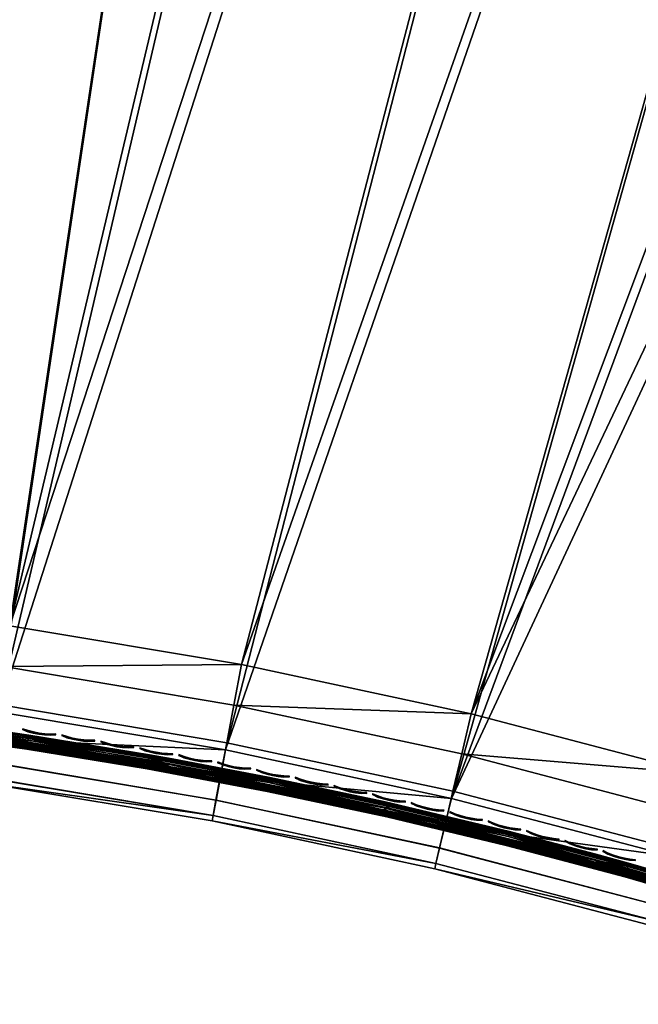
# Model space of a CAD drawing. Header units: inches. Extents: x 0 to 44.3, y -38.2 to 0.
# Tile 9 of 73: x 5.2 to 9.5, y -29.9 to -23.1. Entities that reach past the tile are written whole.
import ezdxf

# ---------------------------------------------------------------- set-up
doc = ezdxf.new("R2010")
doc.units = ezdxf.units.IN
doc.header["$LTSCALE"] = 0.03937
doc.header["$MEASUREMENT"] = 0
for name, color, linetype in [('A-FURN-3-ST', 151, 'Continuous'), ('A-FURN-3-ST-SEAM', 250, 'Continuous'), ('A-FURN-3-STITCH', 15, 'Continuous')]:
    doc.layers.add(name, color=color, linetype=linetype)

msp = doc.modelspace()

# ---------------------------------------------------------------- meshes
at = {"layer": 'A-FURN-3-ST'}
mesh = msp.add_polyface(dxfattribs=at)
corners = [(25.8276, -6.1057, 5), (12.7312, -29.8926, 5), (11.2297, -29.3491, 5), (21.766, -4.4233, 5), (9.705, -28.8741, 5), (19.6931, -3.6907, 5), (8.1604, -28.4688, 5), (17.5956, -3.0318, 5), (15.4762, -2.4475, 5), (6.599, -28.134, 5), (13.3374, -1.9384, 5), (5.024, -27.8703, 5), (9.0127, -1.1483, 5), (3.4386, -27.6783, 5), (6.8321, -0.8684, 5), (1.8462, -27.5584, 5), (2.448, -0.5403, 5), (0.25, -27.5109, 5), (0.125, -0.4926, 5.0335), (0.125, -27.5109, 5.0335), (0.0335, -0.4926, 5.125), (0.0335, -27.5109, 5.125), (0, -0.4926, 5.25), (0, -27.5109, 5.25), (0.125, -26.9109, 17.9665), (0.1731, -27.1231, 17.9669), (0.25, -26.9109, 18), (0.0731, -27.1112, 17.9069), (0.0335, -26.9109, 17.875), (0.0063, -27.0875, 17.7881), (0, -26.9109, 17.75), (0, -27.0767, 17.7337), (0.0335, -1.1014, 17.875), (0.125, -1.1014, 17.9665), (0.25, -1.1014, 18), (0.2497, -27.1255, 17.9788), (1.8739, -26.9591, 18), (0, -27.7609, 16.9), (0, -0.2514, 16.9007), (0, -27.7609, 5.5), (0, -0.2426, 5.5002), (0, -1.1014, 17.75), (12.948, -29.3332, 18), (25.5748, -6.6594, 18), (11.4204, -28.7802, 18), (21.5532, -4.9936, 18), (9.8692, -28.297, 18), (19.5008, -4.2683, 18), (8.2978, -27.8848, 18), (17.4241, -3.616, 18), (15.3256, -3.0374, 18), (6.7092, -27.5442, 18), (13.208, -2.5332, 18), (5.1069, -27.2761, 18), (8.926, -1.7509, 18), (3.494, -27.0809, 18), (6.767, -1.4736, 18), (2.4263, -1.1487, 18)]
mesh.append_faces([[corners[k] for k in face] for face in [(0, 1, 2), (3, 2, 4), (3, 4, 5), (5, 4, 6), (5, 6, 7), (7, 6, 8), (8, 6, 9), (10, 9, 11), (12, 11, 13), (14, 13, 15), (16, 15, 17), (18, 17, 19), (20, 19, 21), (22, 21, 23), (24, 25, 26), (27, 24, 28), (27, 28, 29), (29, 28, 30), (29, 30, 31), (32, 30, 28), (33, 28, 24), (34, 24, 26), (35, 36, 26), (37, 38, 39), (39, 40, 23), (37, 30, 41), (42, 43, 44), (44, 45, 46), (46, 45, 47), (46, 47, 48), (48, 47, 49), (48, 49, 50), (48, 50, 51), (51, 50, 52), (51, 52, 53), (53, 54, 55), (55, 56, 36), (57, 26, 36)]])
mesh = msp.add_polyface(dxfattribs=at)
corners = [(17.4241, -3.616, 18), (17.5044, -3.343, 17.9626), (15.3256, -3.0374, 18), (15.3962, -2.7617, 17.9626), (13.208, -2.5332, 18), (13.2688, -2.2552, 17.9626), (11.074, -2.1042, 18), (17.7238, -2.5968, 17.1854), (17.7343, -2.5606, 16.9008), (15.5889, -2.0081, 17.1854), (17.6928, -2.7023, 17.4505), (15.5617, -2.1147, 17.4505), (17.6435, -2.87, 17.6781), (15.5184, -2.2841, 17.6781), (17.5793, -3.0886, 17.8528), (15.462, -2.5048, 17.8528), (13.3254, -1.9962, 17.8528), (17.7367, -2.5522, 5.5004), (15.598, -1.9716, 16.9008), (17.7261, -2.5886, 5.3089), (15.5908, -1.9999, 5.3089), (17.5956, -3.0318, 5), (15.4762, -2.4475, 5), (17.6497, -2.8482, 5.0381), (15.5237, -2.2621, 5.0381), (15.564, -2.1049, 5.1466), (17.6955, -2.6926, 5.1466), (6.599, -28.134, 5), (13.3374, -1.9384, 5), (5.024, -27.8703, 5), (11.182, -1.5051, 5), (9.0127, -1.1483, 5), (3.4386, -27.6783, 5), (6.8321, -0.8684, 5), (1.8462, -27.5584, 5), (4.6429, -0.6656, 5), (2.448, -0.5403, 5), (0.25, -27.5109, 5), (0.25, -0.4926, 5), (0.125, -0.4926, 5.0335), (0.125, -27.5109, 5.0335), (0.0335, -0.4926, 5.125), (0.0335, -27.5109, 5.125), (0, -0.4926, 5.25), (0, -1.1014, 17.75), (0, -26.9109, 17.75), (0.0335, -1.1014, 17.875), (0.0335, -26.9109, 17.875), (0.125, -1.1014, 17.9665), (0.125, -26.9109, 17.9665), (0.25, -1.1014, 18), (0, -27.5109, 5.25), (0, -0.2426, 5.5002), (0, -27.7609, 5.5), (0, -0.2514, 16.9007), (0, -27.7609, 16.9), (5.1069, -27.2761, 18), (8.926, -1.7509, 18), (3.494, -27.0809, 18), (6.767, -1.4736, 18), (1.8739, -26.9591, 18), (4.5995, -1.2728, 18), (2.4263, -1.1487, 18), (0.25, -26.9109, 18)]
mesh.append_faces([[corners[k] for k in face] for face in [(0, 1, 2), (2, 1, 3), (2, 3, 4), (4, 3, 5), (4, 5, 6), (7, 8, 9), (10, 7, 9, 11), (12, 10, 11, 13), (14, 12, 13, 15), (1, 14, 15, 3), (3, 15, 16, 5), (8, 17, 18), (17, 19, 20), (21, 22, 23), (23, 22, 24), (23, 24, 25, 26), (26, 25, 20, 19), (22, 27, 28), (28, 29, 30), (30, 29, 31), (31, 32, 33), (33, 34, 35), (35, 34, 36), (36, 37, 38), (38, 37, 39), (39, 40, 41), (41, 42, 43), (44, 45, 46), (46, 47, 48), (48, 49, 50), (51, 52, 43), (53, 54, 52), (55, 44, 54), (56, 4, 6), (56, 6, 57), (58, 57, 59), (60, 59, 61), (60, 61, 62), (50, 63, 62)]])
mesh = msp.add_polyface(dxfattribs=at)
corners = [(6.5062, -28.6253, 16.9), (8.0535, -28.9188, 17.1847), (6.5127, -28.5884, 17.1847), (4.9537, -28.3654, 16.9), (4.9585, -28.3282, 17.1847), (3.3911, -28.1761, 16.9), (3.394, -28.1387, 17.1847), (6.6564, -27.824, 17.9625), (8.2978, -27.8848, 18), (6.7092, -27.5442, 18), (5.0669, -27.558, 17.9625), (5.1069, -27.2761, 18), (3.467, -27.3643, 17.9625), (3.494, -27.0809, 18), (6.6072, -28.0847, 17.8526), (5.0297, -27.8206, 17.8526), (3.4418, -27.6284, 17.8526), (6.565, -28.3085, 17.6778), (4.9978, -28.0462, 17.6778), (3.4203, -27.8552, 17.6778), (6.5328, -28.4804, 17.45), (4.9735, -28.2193, 17.45), (3.404, -28.0293, 17.45), (8.0786, -28.8118, 17.45), (8.0452, -28.9554, 5.5), (6.5062, -28.6253, 5.5), (4.9537, -28.3654, 5.5), (8.1604, -28.4688, 5), (6.5633, -28.322, 5.0381), (6.599, -28.134, 5), (4.9969, -28.0597, 5.0381), (5.024, -27.8703, 5), (3.4203, -27.8688, 5.0381), (3.4386, -27.6783, 5), (8.0538, -28.9183, 5.3087), (6.5131, -28.5879, 5.3087), (6.5331, -28.4814, 5.1464), (8.0788, -28.8128, 5.1464), (4.9589, -28.3277, 5.3087), (4.9741, -28.2203, 5.1464), (3.3911, -28.1761, 5.5), (3.3945, -28.1382, 5.3087), (3.4048, -28.0303, 5.1464)]
mesh.append_faces([[corners[k] for k in face] for face in [(0, 1, 2), (0, 2, 3), (3, 2, 4), (3, 4, 5), (5, 4, 6), (7, 8, 9), (7, 9, 10), (10, 9, 11), (10, 11, 12), (12, 11, 13), (14, 7, 10, 15), (15, 10, 12, 16), (17, 14, 15, 18), (18, 15, 16, 19), (20, 17, 18, 21), (21, 18, 19, 22), (1, 23, 20, 2), (2, 20, 21, 4), (4, 21, 22, 6), (24, 0, 25), (25, 0, 3), (25, 3, 26), (26, 3, 5), (27, 28, 29), (29, 28, 30), (29, 30, 31), (31, 30, 32), (31, 32, 33), (34, 25, 35), (34, 35, 36, 37), (25, 26, 35), (35, 26, 38), (35, 38, 39, 36), (36, 39, 30, 28), (26, 40, 38), (38, 40, 41), (38, 41, 42, 39), (39, 42, 32, 30)]])
mesh = msp.add_polyface(dxfattribs=at)
corners = [(11.0705, -29.823, 16.9), (11.0823, -29.7875, 17.1847), (9.5677, -29.3549, 16.9), (9.5777, -29.3188, 17.1847), (8.0452, -28.9554, 16.9), (8.0535, -28.9188, 17.1847), (6.5062, -28.6253, 16.9), (9.791, -28.5708, 17.9625), (11.4204, -28.7802, 18), (9.8692, -28.297, 18), (8.2322, -28.1618, 17.9625), (8.2978, -27.8848, 18), (6.6564, -27.824, 17.9625), (11.2453, -29.3015, 17.8526), (11.3297, -29.05, 17.9625), (9.7182, -28.8259, 17.8526), (8.1711, -28.42, 17.8526), (6.6072, -28.0847, 17.8526), (11.1728, -29.5175, 17.6778), (9.6557, -29.045, 17.6778), (8.1187, -28.6417, 17.6778), (6.565, -28.3085, 17.6778), (11.1172, -29.6832, 17.45), (9.6077, -29.2131, 17.45), (8.0786, -28.8118, 17.45), (6.5328, -28.4804, 17.45), (11.0705, -29.823, 5.5), (9.5677, -29.3549, 5.5), (8.0452, -28.9554, 5.5), (11.0825, -29.7869, 5.3087), (9.578, -29.3183, 5.3087), (9.6078, -29.2141, 5.1464), (11.117, -29.6842, 5.1464), (9.6524, -29.0581, 5.0381), (11.1687, -29.5304, 5.0381), (11.2297, -29.3491, 5), (9.705, -28.8741, 5), (8.1162, -28.655, 5.0381), (8.1604, -28.4688, 5), (6.5633, -28.322, 5.0381), (8.0538, -28.9183, 5.3087), (8.0788, -28.8128, 5.1464), (6.5062, -28.6253, 5.5), (6.5331, -28.4814, 5.1464)]
mesh.append_faces([[corners[k] for k in face] for face in [(0, 1, 2), (2, 1, 3), (2, 3, 4), (4, 3, 5), (4, 5, 6), (7, 8, 9), (7, 9, 10), (10, 9, 11), (10, 11, 12), (13, 14, 7, 15), (15, 7, 10, 16), (16, 10, 12, 17), (18, 13, 15, 19), (19, 15, 16, 20), (20, 16, 17, 21), (22, 18, 19, 23), (23, 19, 20, 24), (24, 20, 21, 25), (1, 22, 23, 3), (3, 23, 24, 5), (26, 0, 2), (26, 2, 27), (27, 2, 4), (27, 4, 28), (28, 4, 6), (26, 27, 29), (29, 27, 30), (29, 30, 31, 32), (32, 31, 33, 34), (35, 33, 36), (36, 33, 37), (36, 37, 38), (38, 37, 39), (27, 28, 30), (30, 28, 40), (30, 40, 41, 31), (31, 41, 37, 33), (28, 42, 40), (41, 43, 39, 37)]])
at = {"layer": 'A-FURN-3-ST-SEAM'}
mesh = msp.add_polyface(dxfattribs=at)
corners = [(6.0561, -28.2644, 17.6842), (6.0571, -28.2582, 17.7027), (5.2259, -28.1224, 17.7027), (5.225, -28.1287, 17.6842), (4.3942, -28.0071, 17.7027), (4.3934, -28.0133, 17.6842), (3.5625, -27.9119, 17.7027), (3.5619, -27.9182, 17.6842), (6.0593, -28.2455, 17.7173), (5.2278, -28.1097, 17.7173), (4.3957, -27.9942, 17.7173), (3.5638, -27.8991, 17.7173), (6.0622, -28.2282, 17.7259), (5.2303, -28.0923, 17.7259), (4.3978, -27.9769, 17.7259), (3.5654, -27.8817, 17.7259), (6.8928, -28.3845, 17.7259), (6.2216, -28.2368, 17.7271), (4.7395, -28.0021, 17.7271), (3.2486, -27.8311, 17.7271), (3.5621, -27.917, 17.6648), (4.3936, -28.0121, 17.6648), (5.2252, -28.1275, 17.6648), (6.0563, -28.2632, 17.6648), (3.5629, -27.9085, 17.6473), (4.3946, -28.0036, 17.6473), (5.2264, -28.119, 17.6473), (6.0577, -28.2548, 17.6473), (3.5643, -27.8939, 17.6344), (4.3963, -27.9891, 17.6344), (5.2285, -28.1045, 17.6344), (6.0601, -28.2403, 17.6344), (3.2475, -27.8444, 17.628), (4.7377, -28.0154, 17.628), (6.2193, -28.2499, 17.628), (6.8904, -28.3966, 17.6344), (6.9001, -28.3472, 17.7208), (6.0686, -28.1907, 17.7208), (5.2358, -28.0547, 17.7208), (6.071, -28.1763, 17.7078), (5.2379, -28.0402, 17.7078), (6.0725, -28.1679, 17.6902), (5.2391, -28.0318, 17.6902), (6.229, -28.1946, 17.6706), (4.7451, -27.9596, 17.6706), (4.4051, -27.9161, 17.6902), (4.4041, -27.9246, 17.7078), (4.4024, -27.9391, 17.7208), (3.2524, -27.7885, 17.6706), (3.5713, -27.8207, 17.6902), (3.5705, -27.8292, 17.7078), (3.5691, -27.8438, 17.7208), (6.0716, -28.1731, 17.6522), (5.2383, -28.037, 17.6522), (6.0694, -28.1858, 17.6377), (5.2365, -28.0498, 17.6377), (6.0665, -28.203, 17.6292), (5.234, -28.0671, 17.6292), (6.8978, -28.3595, 17.6292), (4.4009, -27.9515, 17.6292), (4.4029, -27.9342, 17.6377), (4.4045, -27.9213, 17.6522), (3.5708, -27.826, 17.6522), (3.5679, -27.8563, 17.6292), (3.5696, -27.8389, 17.6377)]
mesh.append_faces([[corners[k] for k in face] for face in [(0, 1, 2, 3), (3, 2, 4, 5), (5, 4, 6, 7), (1, 8, 9, 2), (2, 9, 10, 4), (4, 10, 11, 6), (8, 12, 13, 9), (9, 13, 14, 10), (10, 14, 15, 11), (16, 17, 12), (12, 17, 13), (17, 18, 13), (13, 18, 14), (18, 19, 14), (7, 20, 21, 5), (5, 21, 22, 3), (3, 22, 23, 0), (20, 24, 25, 21), (21, 25, 26, 22), (22, 26, 27, 23), (24, 28, 29, 25), (25, 29, 30, 26), (26, 30, 31, 27), (32, 33, 29), (29, 33, 30), (33, 34, 30), (30, 34, 31), (31, 34, 35), (17, 36, 37), (17, 37, 38), (38, 37, 39, 40), (40, 39, 41, 42), (42, 41, 43), (43, 44, 42), (42, 44, 45), (42, 45, 46, 40), (40, 46, 47, 38), (38, 47, 18), (18, 47, 19), (48, 49, 45), (48, 45, 44), (18, 17, 38), (46, 45, 49, 50), (50, 51, 47, 46), (43, 52, 53), (53, 52, 54, 55), (55, 54, 56, 57), (57, 56, 34), (34, 56, 58), (34, 33, 57), (57, 33, 59), (57, 59, 60, 55), (55, 60, 61, 53), (53, 61, 44), (44, 61, 48), (48, 61, 62), (32, 59, 33), (44, 43, 53), (60, 59, 63, 64), (64, 62, 61, 60)]])
mesh = msp.add_polyface(dxfattribs=at)
corners = [(9.3596, -29.0113, 17.6842), (9.3612, -29.0052, 17.7027), (8.5398, -28.7879, 17.7027), (8.5383, -28.794, 17.6842), (7.7148, -28.5909, 17.7027), (7.7134, -28.5971, 17.6842), (6.887, -28.4143, 17.7027), (6.8858, -28.4205, 17.6842), (6.0571, -28.2582, 17.7027), (6.0561, -28.2644, 17.6842), (9.3646, -28.9928, 17.7173), (8.5428, -28.7754, 17.7173), (7.7175, -28.5783, 17.7173), (6.8894, -28.4017, 17.7173), (6.0593, -28.2455, 17.7173), (8.547, -28.7584, 17.7259), (7.7213, -28.5612, 17.7259), (6.8928, -28.3845, 17.7259), (6.0622, -28.2282, 17.7259), (9.1489, -28.8953, 17.7271), (7.6923, -28.5347, 17.7271), (6.2216, -28.2368, 17.7271), (6.0563, -28.2632, 17.6648), (6.886, -28.4193, 17.6648), (7.7137, -28.5959, 17.6648), (8.5386, -28.7929, 17.6648), (9.3599, -29.0102, 17.6648), (6.0577, -28.2548, 17.6473), (6.8876, -28.4109, 17.6473), (7.7155, -28.5875, 17.6473), (8.5406, -28.7845, 17.6473), (9.3621, -29.0019, 17.6473), (6.0601, -28.2403, 17.6344), (6.8904, -28.3966, 17.6344), (7.7187, -28.5732, 17.6344), (8.5441, -28.7703, 17.6344), (6.2193, -28.2499, 17.628), (7.6894, -28.5477, 17.628), (9.1455, -28.9082, 17.628), (9.16, -28.8539, 17.6706), (7.7016, -28.4929, 17.6706), (8.5617, -28.6989, 17.6902), (7.7345, -28.5014, 17.6902), (7.7327, -28.5098, 17.7078), (8.5597, -28.7072, 17.7078), (7.7296, -28.5241, 17.7208), (8.5562, -28.7215, 17.7208), (6.9001, -28.3472, 17.7208), (6.229, -28.1946, 17.6706), (6.0725, -28.1679, 17.6902), (6.9045, -28.3244, 17.6902), (6.9029, -28.3328, 17.7078), (6.071, -28.1763, 17.7078), (6.0686, -28.1907, 17.7208), (8.5532, -28.7336, 17.6292), (7.7269, -28.5363, 17.6292), (7.7306, -28.5192, 17.6377), (8.5574, -28.7166, 17.6377), (7.7334, -28.5066, 17.6522), (8.5604, -28.7041, 17.6522), (6.9035, -28.3296, 17.6522), (6.0716, -28.1731, 17.6522), (6.8978, -28.3595, 17.6292), (6.9011, -28.3423, 17.6377), (6.0665, -28.203, 17.6292), (6.0694, -28.1858, 17.6377)]
mesh.append_faces([[corners[k] for k in face] for face in [(0, 1, 2, 3), (3, 2, 4, 5), (5, 4, 6, 7), (7, 6, 8, 9), (1, 10, 11, 2), (2, 11, 12, 4), (4, 12, 13, 6), (6, 13, 14, 8), (11, 15, 16, 12), (12, 16, 17, 13), (13, 17, 18, 14), (19, 20, 15), (15, 20, 16), (16, 20, 17), (17, 20, 21), (9, 22, 23, 7), (7, 23, 24, 5), (5, 24, 25, 3), (3, 25, 26, 0), (22, 27, 28, 23), (23, 28, 29, 24), (24, 29, 30, 25), (25, 30, 31, 26), (27, 32, 33, 28), (28, 33, 34, 29), (29, 34, 35, 30), (33, 36, 37), (33, 37, 34), (34, 37, 35), (37, 38, 35), (39, 40, 41), (41, 40, 42), (41, 42, 43, 44), (44, 43, 45, 46), (46, 45, 20), (20, 45, 47), (20, 47, 21), (48, 49, 50), (48, 50, 40), (40, 50, 42), (20, 19, 46), (50, 51, 43, 42), (51, 47, 45, 43), (51, 50, 49, 52), (47, 51, 52, 53), (38, 37, 54), (54, 37, 55), (54, 55, 56, 57), (57, 56, 58, 59), (59, 58, 40), (40, 58, 60), (40, 60, 48), (48, 60, 61), (36, 62, 37), (37, 62, 55), (40, 39, 59), (62, 63, 56, 55), (63, 60, 58, 56), (63, 62, 64, 65), (60, 63, 65, 61)]])
mesh = msp.add_polyface(dxfattribs=at)
corners = [(11.7945, -29.7841, 17.6842), (11.7966, -29.7782, 17.7027), (10.9904, -29.5005, 17.7027), (10.9884, -29.5065, 17.6842), (10.1783, -29.2428, 17.7027), (10.1765, -29.2489, 17.6842), (9.3612, -29.0052, 17.7027), (9.3596, -29.0113, 17.6842), (11.8009, -29.766, 17.7173), (10.9943, -29.4882, 17.7173), (10.182, -29.2304, 17.7173), (9.3646, -28.9928, 17.7173), (10.9997, -29.4716, 17.7259), (10.187, -29.2136, 17.7259), (9.3691, -28.9759, 17.7259), (8.547, -28.7584, 17.7259), (8.5428, -28.7754, 17.7173), (10.5888, -29.318, 17.7271), (12.0092, -29.8019, 17.7271), (9.1489, -28.8953, 17.7271), (9.3599, -29.0102, 17.6648), (10.1769, -29.2477, 17.6648), (10.9888, -29.5054, 17.6648), (11.7949, -29.783, 17.6648), (9.3621, -29.0019, 17.6473), (10.1793, -29.2395, 17.6473), (10.9914, -29.4972, 17.6473), (11.7978, -29.7749, 17.6473), (8.5406, -28.7845, 17.6473), (8.5441, -28.7703, 17.6344), (9.3659, -28.9878, 17.6344), (10.1835, -29.2255, 17.6344), (10.9959, -29.4833, 17.6344), (9.1455, -28.9082, 17.628), (10.5848, -29.3307, 17.628), (12.0046, -29.8145, 17.628), (11.0116, -29.4355, 17.7208), (10.198, -29.1773, 17.7208), (9.3792, -28.9392, 17.7208), (8.5562, -28.7215, 17.7208), (9.3831, -28.9251, 17.7078), (8.5597, -28.7072, 17.7078), (9.3853, -28.9168, 17.6902), (8.5617, -28.6989, 17.6902), (9.16, -28.8539, 17.6706), (10.2046, -29.155, 17.6902), (10.6017, -29.2771, 17.6706), (11.0188, -29.4134, 17.6902), (12.0238, -29.7617, 17.6706), (11.0161, -29.4215, 17.7078), (10.2021, -29.1632, 17.7078), (11.0078, -29.4474, 17.6292), (11.0171, -29.4184, 17.6522), (10.2031, -29.1601, 17.6522), (9.3839, -28.9219, 17.6522), (8.5604, -28.7041, 17.6522), (9.3805, -28.9344, 17.6377), (8.5574, -28.7166, 17.6377), (9.376, -28.9513, 17.6292), (8.5532, -28.7336, 17.6292), (10.1944, -29.1892, 17.6292), (11.0132, -29.4307, 17.6377), (10.1994, -29.1725, 17.6377)]
mesh.append_faces([[corners[k] for k in face] for face in [(0, 1, 2, 3), (3, 2, 4, 5), (5, 4, 6, 7), (1, 8, 9, 2), (2, 9, 10, 4), (4, 10, 11, 6), (9, 12, 13, 10), (10, 13, 14, 11), (11, 14, 15, 16), (17, 12, 18), (12, 17, 13), (13, 17, 19), (13, 19, 14), (14, 19, 15), (7, 20, 21, 5), (5, 21, 22, 3), (3, 22, 23, 0), (20, 24, 25, 21), (21, 25, 26, 22), (22, 26, 27, 23), (28, 29, 30, 24), (24, 30, 31, 25), (25, 31, 32, 26), (29, 33, 30), (30, 33, 31), (31, 33, 34), (31, 34, 32), (32, 34, 35), (18, 36, 17), (17, 36, 37), (17, 37, 19), (19, 37, 38), (19, 38, 39), (39, 38, 40, 41), (41, 40, 42, 43), (43, 42, 44), (44, 42, 45), (44, 45, 46), (46, 45, 47), (46, 47, 48), (49, 47, 45, 50), (50, 45, 42, 40), (36, 49, 50, 37), (37, 50, 40, 38), (34, 51, 35), (48, 52, 46), (46, 52, 53), (46, 53, 44), (44, 53, 54), (44, 54, 55), (55, 54, 56, 57), (57, 56, 58, 59), (59, 58, 33), (33, 58, 60), (33, 60, 34), (34, 60, 51), (61, 51, 60, 62), (62, 60, 58, 56), (52, 61, 62, 53), (53, 62, 56, 54)]])
at = {"layer": 'A-FURN-3-STITCH'}
mesh = msp.add_polymesh((7, 4), dxfattribs=at)
for k, corner in enumerate([(5.1966, -27.9879, 17.7447), (5.1964, -27.9893, 17.7425), (5.1959, -27.9922, 17.7382), (5.1957, -27.9936, 17.736), (5.2335, -28, 17.749), (5.2327, -28.0052, 17.7493), (5.2322, -28.008, 17.745), (5.2326, -28.0058, 17.7404), (5.2713, -28.0098, 17.7516), (5.2705, -28.0149, 17.752), (5.27, -28.0178, 17.7477), (5.2704, -28.0155, 17.743), (5.3097, -28.0171, 17.7525), (5.3089, -28.0222, 17.7529), (5.3084, -28.0251, 17.7486), (5.3088, -28.0228, 17.7439), (5.3485, -28.0218, 17.7517), (5.3477, -28.027, 17.7521), (5.3472, -28.0298, 17.7477), (5.3476, -28.0276, 17.7431), (5.3874, -28.0241, 17.7492), (5.3866, -28.0292, 17.7495), (5.3862, -28.0321, 17.7452), (5.3865, -28.0298, 17.7405), (5.4263, -28.0237, 17.7449), (5.4261, -28.0252, 17.7428), (5.4256, -28.0281, 17.7385), (5.4254, -28.0295, 17.7363)]):
    mesh.set_mesh_vertex(divmod(k, 4), corner)
mesh = msp.add_polymesh((7, 4), dxfattribs=at)
for k, corner in enumerate([(5.4669, -28.0294, 17.7447), (5.4667, -28.0308, 17.7425), (5.4662, -28.0337, 17.7382), (5.466, -28.0352, 17.736), (5.5038, -28.0419, 17.749), (5.5029, -28.047, 17.7493), (5.5024, -28.0499, 17.745), (5.5028, -28.0476, 17.7404), (5.5415, -28.0519, 17.7516), (5.5406, -28.057, 17.752), (5.5401, -28.0599, 17.7477), (5.5405, -28.0577, 17.743), (5.5798, -28.0595, 17.7525), (5.579, -28.0646, 17.7529), (5.5785, -28.0675, 17.7486), (5.5789, -28.0652, 17.7439), (5.6186, -28.0645, 17.7517), (5.6177, -28.0697, 17.7521), (5.6173, -28.0726, 17.7477), (5.6176, -28.0703, 17.7431), (5.6575, -28.0671, 17.7492), (5.6567, -28.0722, 17.7495), (5.6562, -28.0751, 17.7452), (5.6566, -28.0728, 17.7405), (5.6964, -28.0671, 17.7449), (5.6961, -28.0685, 17.7428), (5.6957, -28.0714, 17.7385), (5.6954, -28.0728, 17.7363)]):
    mesh.set_mesh_vertex(divmod(k, 4), corner)
mesh = msp.add_polymesh((7, 4), dxfattribs=at)
for k, corner in enumerate([(5.737, -28.0731, 17.7447), (5.7367, -28.0745, 17.7425), (5.7362, -28.0773, 17.7382), (5.736, -28.0788, 17.736), (5.7737, -28.0858, 17.749), (5.7728, -28.0909, 17.7493), (5.7723, -28.0938, 17.745), (5.7727, -28.0915, 17.7404), (5.8113, -28.0961, 17.7516), (5.8104, -28.1012, 17.752), (5.8099, -28.1041, 17.7477), (5.8103, -28.1019, 17.743), (5.8496, -28.104, 17.7525), (5.8487, -28.1091, 17.7529), (5.8482, -28.112, 17.7486), (5.8486, -28.1097, 17.7439), (5.8883, -28.1094, 17.7517), (5.8874, -28.1145, 17.7521), (5.887, -28.1174, 17.7477), (5.8873, -28.1151, 17.7431), (5.9272, -28.1122, 17.7492), (5.9264, -28.1173, 17.7495), (5.9259, -28.1202, 17.7452), (5.9263, -28.118, 17.7405), (5.9661, -28.1125, 17.7449), (5.9659, -28.114, 17.7428), (5.9654, -28.1168, 17.7385), (5.9651, -28.1182, 17.7363)]):
    mesh.set_mesh_vertex(divmod(k, 4), corner)
mesh = msp.add_polymesh((7, 4), dxfattribs=at)
for k, corner in enumerate([(6.0067, -28.1188, 17.7447), (6.0064, -28.1202, 17.7425), (6.0059, -28.1231, 17.7382), (6.0056, -28.1245, 17.736), (6.0433, -28.1318, 17.749), (6.0424, -28.1369, 17.7493), (6.0418, -28.1398, 17.745), (6.0423, -28.1376, 17.7404), (6.0808, -28.1424, 17.7516), (6.0799, -28.1475, 17.752), (6.0794, -28.1504, 17.7477), (6.0798, -28.1482, 17.743), (6.119, -28.1506, 17.7525), (6.1181, -28.1557, 17.7529), (6.1176, -28.1586, 17.7486), (6.118, -28.1564, 17.7439), (6.1577, -28.1563, 17.7517), (6.1568, -28.1614, 17.7521), (6.1563, -28.1643, 17.7477), (6.1567, -28.162, 17.7431), (6.1966, -28.1594, 17.7492), (6.1957, -28.1645, 17.7495), (6.1952, -28.1674, 17.7452), (6.1956, -28.1652, 17.7405), (6.2355, -28.16, 17.7449), (6.2352, -28.1615, 17.7428), (6.2347, -28.1644, 17.7385), (6.2345, -28.1658, 17.7363)]):
    mesh.set_mesh_vertex(divmod(k, 4), corner)
mesh = msp.add_polymesh((7, 4), dxfattribs=at)
for k, corner in enumerate([(6.276, -28.1666, 17.7447), (6.2757, -28.168, 17.7425), (6.2752, -28.1709, 17.7382), (6.2749, -28.1724, 17.736), (6.3125, -28.1799, 17.749), (6.3115, -28.185, 17.7493), (6.311, -28.1879, 17.745), (6.3114, -28.1857, 17.7404), (6.35, -28.1909, 17.7516), (6.349, -28.196, 17.752), (6.3485, -28.1988, 17.7477), (6.3489, -28.1966, 17.743), (6.3881, -28.1993, 17.7525), (6.3872, -28.2044, 17.7529), (6.3866, -28.2073, 17.7486), (6.387, -28.2051, 17.7439), (6.4267, -28.2053, 17.7517), (6.4258, -28.2104, 17.7521), (6.4253, -28.2133, 17.7477), (6.4257, -28.211, 17.7431), (6.4656, -28.2087, 17.7492), (6.4647, -28.2138, 17.7495), (6.4641, -28.2167, 17.7452), (6.4645, -28.2145, 17.7405), (6.5045, -28.2096, 17.7449), (6.5042, -28.2111, 17.7428), (6.5037, -28.214, 17.7385), (6.5034, -28.2154, 17.7363)]):
    mesh.set_mesh_vertex(divmod(k, 4), corner)
mesh = msp.add_polymesh((7, 4), dxfattribs=at)
for k, corner in enumerate([(6.5449, -28.2166, 17.7447), (6.5447, -28.218, 17.7425), (6.5441, -28.2208, 17.7382), (6.5438, -28.2223, 17.736), (6.5813, -28.2302, 17.749), (6.5803, -28.2353, 17.7493), (6.5798, -28.2381, 17.745), (6.5802, -28.2359, 17.7404), (6.6187, -28.2414, 17.7516), (6.6177, -28.2465, 17.752), (6.6171, -28.2493, 17.7477), (6.6176, -28.2471, 17.743), (6.6568, -28.2501, 17.7525), (6.6558, -28.2552, 17.7529), (6.6552, -28.2581, 17.7486), (6.6557, -28.2559, 17.7439), (6.6954, -28.2564, 17.7517), (6.6944, -28.2615, 17.7521), (6.6938, -28.2644, 17.7477), (6.6943, -28.2621, 17.7431), (6.7342, -28.2602, 17.7492), (6.7332, -28.2653, 17.7495), (6.7327, -28.2681, 17.7452), (6.7331, -28.2659, 17.7405), (6.7731, -28.2613, 17.7449), (6.7728, -28.2628, 17.7428), (6.7722, -28.2657, 17.7385), (6.772, -28.2671, 17.7363)]):
    mesh.set_mesh_vertex(divmod(k, 4), corner)
mesh = msp.add_polymesh((7, 4), dxfattribs=at)
for k, corner in enumerate([(6.8135, -28.2686, 17.7447), (6.8132, -28.27, 17.7425), (6.8126, -28.2729, 17.7382), (6.8123, -28.2743, 17.736), (6.8498, -28.2825, 17.749), (6.8487, -28.2876, 17.7493), (6.8482, -28.2904, 17.745), (6.8486, -28.2882, 17.7404), (6.8871, -28.294, 17.7516), (6.886, -28.2991, 17.752), (6.8854, -28.3019, 17.7477), (6.8859, -28.2997, 17.743), (6.9251, -28.303, 17.7525), (6.924, -28.3081, 17.7529), (6.9235, -28.311, 17.7486), (6.9239, -28.3088, 17.7439), (6.9636, -28.3096, 17.7517), (6.9626, -28.3147, 17.7521), (6.962, -28.3176, 17.7477), (6.9625, -28.3153, 17.7431), (7.0024, -28.3137, 17.7492), (7.0014, -28.3188, 17.7495), (7.0008, -28.3216, 17.7452), (7.0013, -28.3194, 17.7405), (7.0413, -28.3152, 17.7449), (7.041, -28.3166, 17.7428), (7.0404, -28.3195, 17.7385), (7.0401, -28.3209, 17.7363)]):
    mesh.set_mesh_vertex(divmod(k, 4), corner)
mesh = msp.add_polymesh((7, 4), dxfattribs=at)
for k, corner in enumerate([(7.0816, -28.3227, 17.7447), (7.0813, -28.3241, 17.7425), (7.0807, -28.327, 17.7382), (7.0804, -28.3284, 17.736), (7.1178, -28.3369, 17.749), (7.1167, -28.342, 17.7493), (7.1161, -28.3448, 17.745), (7.1166, -28.3426, 17.7404), (7.155, -28.3487, 17.7516), (7.1539, -28.3537, 17.752), (7.1533, -28.3566, 17.7477), (7.1538, -28.3544, 17.743), (7.1929, -28.358, 17.7525), (7.1919, -28.3631, 17.7529), (7.1913, -28.366, 17.7486), (7.1917, -28.3637, 17.7439), (7.2314, -28.3649, 17.7517), (7.2303, -28.37, 17.7521), (7.2297, -28.3728, 17.7477), (7.2302, -28.3706, 17.7431), (7.2702, -28.3693, 17.7492), (7.2691, -28.3743, 17.7495), (7.2685, -28.3772, 17.7452), (7.269, -28.375, 17.7405), (7.309, -28.3711, 17.7449), (7.3087, -28.3725, 17.7428), (7.3081, -28.3754, 17.7385), (7.3078, -28.3768, 17.7363)]):
    mesh.set_mesh_vertex(divmod(k, 4), corner)
mesh = msp.add_polymesh((7, 4), dxfattribs=at)
for k, corner in enumerate([(7.3493, -28.3789, 17.7447), (7.349, -28.3803, 17.7425), (7.3484, -28.3832, 17.7382), (7.3481, -28.3846, 17.736), (7.3854, -28.3934, 17.749), (7.3843, -28.3984, 17.7493), (7.3836, -28.4013, 17.745), (7.3841, -28.3991, 17.7404), (7.4225, -28.4054, 17.7516), (7.4214, -28.4105, 17.752), (7.4207, -28.4134, 17.7477), (7.4212, -28.4111, 17.743), (7.4604, -28.4151, 17.7525), (7.4592, -28.4202, 17.7529), (7.4586, -28.423, 17.7486), (7.4591, -28.4208, 17.7439), (7.4988, -28.4223, 17.7517), (7.4977, -28.4274, 17.7521), (7.497, -28.4302, 17.7477), (7.4975, -28.428, 17.7431), (7.5375, -28.4269, 17.7492), (7.5364, -28.432, 17.7495), (7.5358, -28.4349, 17.7452), (7.5363, -28.4326, 17.7405), (7.5763, -28.429, 17.7449), (7.576, -28.4305, 17.7428), (7.5754, -28.4333, 17.7385), (7.5751, -28.4347, 17.7363)]):
    mesh.set_mesh_vertex(divmod(k, 4), corner)
mesh = msp.add_polymesh((7, 4), dxfattribs=at)
for k, corner in enumerate([(7.6166, -28.4372, 17.7447), (7.6162, -28.4386, 17.7425), (7.6156, -28.4415, 17.7382), (7.6153, -28.4429, 17.736), (7.6525, -28.4519, 17.749), (7.6514, -28.457, 17.7493), (7.6507, -28.4599, 17.745), (7.6512, -28.4576, 17.7404), (7.6895, -28.4643, 17.7516), (7.6884, -28.4694, 17.752), (7.6877, -28.4722, 17.7477), (7.6882, -28.47, 17.743), (7.7273, -28.4743, 17.7525), (7.7262, -28.4793, 17.7529), (7.7255, -28.4822, 17.7486), (7.726, -28.48, 17.7439), (7.7657, -28.4817, 17.7517), (7.7645, -28.4868, 17.7521), (7.7639, -28.4896, 17.7477), (7.7644, -28.4874, 17.7431), (7.8044, -28.4867, 17.7492), (7.8033, -28.4918, 17.7495), (7.8026, -28.4946, 17.7452), (7.8031, -28.4924, 17.7405), (7.8432, -28.4891, 17.7449), (7.8429, -28.4906, 17.7428), (7.8422, -28.4934, 17.7385), (7.8419, -28.4948, 17.7363)]):
    mesh.set_mesh_vertex(divmod(k, 4), corner)
mesh = msp.add_polymesh((7, 4), dxfattribs=at)
for k, corner in enumerate([(7.8834, -28.4976, 17.7447), (7.883, -28.499, 17.7425), (7.8824, -28.5018, 17.7382), (7.882, -28.5033, 17.736), (7.9192, -28.5126, 17.749), (7.918, -28.5176, 17.7493), (7.9173, -28.5205, 17.745), (7.9179, -28.5183, 17.7404), (7.9561, -28.5253, 17.7516), (7.9549, -28.5303, 17.752), (7.9542, -28.5331, 17.7477), (7.9548, -28.5309, 17.743), (7.9938, -28.5355, 17.7525), (7.9926, -28.5406, 17.7529), (7.992, -28.5434, 17.7486), (7.9925, -28.5412, 17.7439), (8.0321, -28.5433, 17.7517), (8.0309, -28.5483, 17.7521), (8.0303, -28.5512, 17.7477), (8.0308, -28.549, 17.7431), (8.0708, -28.5485, 17.7492), (8.0696, -28.5536, 17.7495), (8.0689, -28.5564, 17.7452), (8.0695, -28.5542, 17.7405), (8.1096, -28.5512, 17.7449), (8.1092, -28.5527, 17.7428), (8.1086, -28.5555, 17.7385), (8.1083, -28.5569, 17.7363)]):
    mesh.set_mesh_vertex(divmod(k, 4), corner)
mesh = msp.add_polymesh((7, 4), dxfattribs=at)
for k, corner in enumerate([(8.1497, -28.5601, 17.7447), (8.1493, -28.5615, 17.7425), (8.1486, -28.5643, 17.7382), (8.1483, -28.5657, 17.736), (8.1854, -28.5753, 17.749), (8.1842, -28.5804, 17.7493), (8.1835, -28.5832, 17.745), (8.184, -28.581, 17.7404), (8.2222, -28.5883, 17.7516), (8.221, -28.5933, 17.752), (8.2203, -28.5961, 17.7477), (8.2208, -28.5939, 17.743), (8.2599, -28.5988, 17.7525), (8.2586, -28.6039, 17.7529), (8.2579, -28.6067, 17.7486), (8.2585, -28.6045, 17.7439), (8.2981, -28.6069, 17.7517), (8.2969, -28.6119, 17.7521), (8.2962, -28.6148, 17.7477), (8.2967, -28.6125, 17.7431), (8.3367, -28.6124, 17.7492), (8.3355, -28.6175, 17.7495), (8.3348, -28.6203, 17.7452), (8.3353, -28.6181, 17.7405), (8.3755, -28.6154, 17.7449), (8.3751, -28.6169, 17.7428), (8.3744, -28.6197, 17.7385), (8.3741, -28.6211, 17.7363)]):
    mesh.set_mesh_vertex(divmod(k, 4), corner)
mesh = msp.add_polymesh((7, 4), dxfattribs=at)
for k, corner in enumerate([(8.4155, -28.6246, 17.7447), (8.4151, -28.626, 17.7425), (8.4144, -28.6288, 17.7382), (8.4141, -28.6302, 17.736), (8.4511, -28.6401, 17.749), (8.4498, -28.6452, 17.7493), (8.4491, -28.648, 17.745), (8.4497, -28.6458, 17.7404), (8.4878, -28.6534, 17.7516), (8.4865, -28.6584, 17.752), (8.4858, -28.6612, 17.7477), (8.4864, -28.659, 17.743), (8.5254, -28.6642, 17.7525), (8.5241, -28.6692, 17.7529), (8.5234, -28.6721, 17.7486), (8.5239, -28.6698, 17.7439), (8.5636, -28.6726, 17.7517), (8.5623, -28.6776, 17.7521), (8.5616, -28.6804, 17.7477), (8.5621, -28.6782, 17.7431), (8.6021, -28.6784, 17.7492), (8.6009, -28.6834, 17.7495), (8.6001, -28.6863, 17.7452), (8.6007, -28.6841, 17.7405), (8.6409, -28.6817, 17.7449), (8.6405, -28.6832, 17.7428), (8.6398, -28.686, 17.7385), (8.6394, -28.6874, 17.7363)]):
    mesh.set_mesh_vertex(divmod(k, 4), corner)
mesh = msp.add_polymesh((7, 4), dxfattribs=at)
for k, corner in enumerate([(8.6808, -28.6912, 17.7447), (8.6804, -28.6926, 17.7425), (8.6797, -28.6954, 17.7382), (8.6793, -28.6968, 17.736), (8.7163, -28.707, 17.749), (8.715, -28.712, 17.7493), (8.7142, -28.7148, 17.745), (8.7148, -28.7126, 17.7404), (8.7529, -28.7205, 17.7516), (8.7516, -28.7255, 17.752), (8.7508, -28.7284, 17.7477), (8.7514, -28.7262, 17.743), (8.7904, -28.7316, 17.7525), (8.789, -28.7367, 17.7529), (8.7883, -28.7395, 17.7486), (8.7889, -28.7373, 17.7439), (8.8285, -28.7403, 17.7517), (8.8272, -28.7453, 17.7521), (8.8264, -28.7481, 17.7477), (8.827, -28.7459, 17.7431), (8.867, -28.7465, 17.7492), (8.8657, -28.7515, 17.7495), (8.865, -28.7543, 17.7452), (8.8655, -28.7521, 17.7405), (8.9057, -28.7501, 17.7449), (8.9053, -28.7515, 17.7428), (8.9046, -28.7543, 17.7385), (8.9043, -28.7557, 17.7363)]):
    mesh.set_mesh_vertex(divmod(k, 4), corner)
mesh = msp.add_polymesh((7, 4), dxfattribs=at)
for k, corner in enumerate([(8.9456, -28.7598, 17.7447), (8.9452, -28.7612, 17.7425), (8.9445, -28.764, 17.7382), (8.9441, -28.7655, 17.736), (8.981, -28.7759, 17.749), (8.9796, -28.7809, 17.7493), (8.9788, -28.7838, 17.745), (8.9794, -28.7816, 17.7404), (9.0174, -28.7897, 17.7516), (9.0161, -28.7947, 17.752), (9.0153, -28.7976, 17.7477), (9.0159, -28.7954, 17.743), (9.0548, -28.8011, 17.7525), (9.0535, -28.8062, 17.7529), (9.0527, -28.809, 17.7486), (9.0533, -28.8068, 17.7439), (9.0929, -28.8101, 17.7517), (9.0915, -28.8151, 17.7521), (9.0908, -28.8179, 17.7477), (9.0914, -28.8157, 17.7431), (9.1314, -28.8166, 17.7492), (9.13, -28.8216, 17.7495), (9.1293, -28.8244, 17.7452), (9.1299, -28.8222, 17.7405), (9.17, -28.8205, 17.7449), (9.1697, -28.8219, 17.7428), (9.1689, -28.8247, 17.7385), (9.1685, -28.8261, 17.7363)]):
    mesh.set_mesh_vertex(divmod(k, 4), corner)
mesh = msp.add_polymesh((7, 4), dxfattribs=at)
for k, corner in enumerate([(9.2098, -28.8305, 17.7447), (9.2094, -28.8319, 17.7425), (9.2087, -28.8347, 17.7382), (9.2083, -28.8362, 17.736), (9.2451, -28.8469, 17.749), (9.2437, -28.8519, 17.7493), (9.2429, -28.8547, 17.745), (9.2435, -28.8525, 17.7404), (9.2814, -28.861, 17.7516), (9.2801, -28.866, 17.752), (9.2793, -28.8688, 17.7477), (9.2799, -28.8666, 17.743), (9.3187, -28.8727, 17.7525), (9.3174, -28.8777, 17.7529), (9.3166, -28.8805, 17.7486), (9.3172, -28.8783, 17.7439), (9.3567, -28.882, 17.7517), (9.3553, -28.887, 17.7521), (9.3546, -28.8898, 17.7477), (9.3552, -28.8876, 17.7431), (9.3952, -28.8887, 17.7492), (9.3938, -28.8937, 17.7495), (9.393, -28.8965, 17.7452), (9.3936, -28.8943, 17.7405), (9.4338, -28.8929, 17.7449), (9.4334, -28.8944, 17.7428), (9.4326, -28.8972, 17.7385), (9.4322, -28.8986, 17.7363)]):
    mesh.set_mesh_vertex(divmod(k, 4), corner)

doc.saveas('drawing.dxf')
